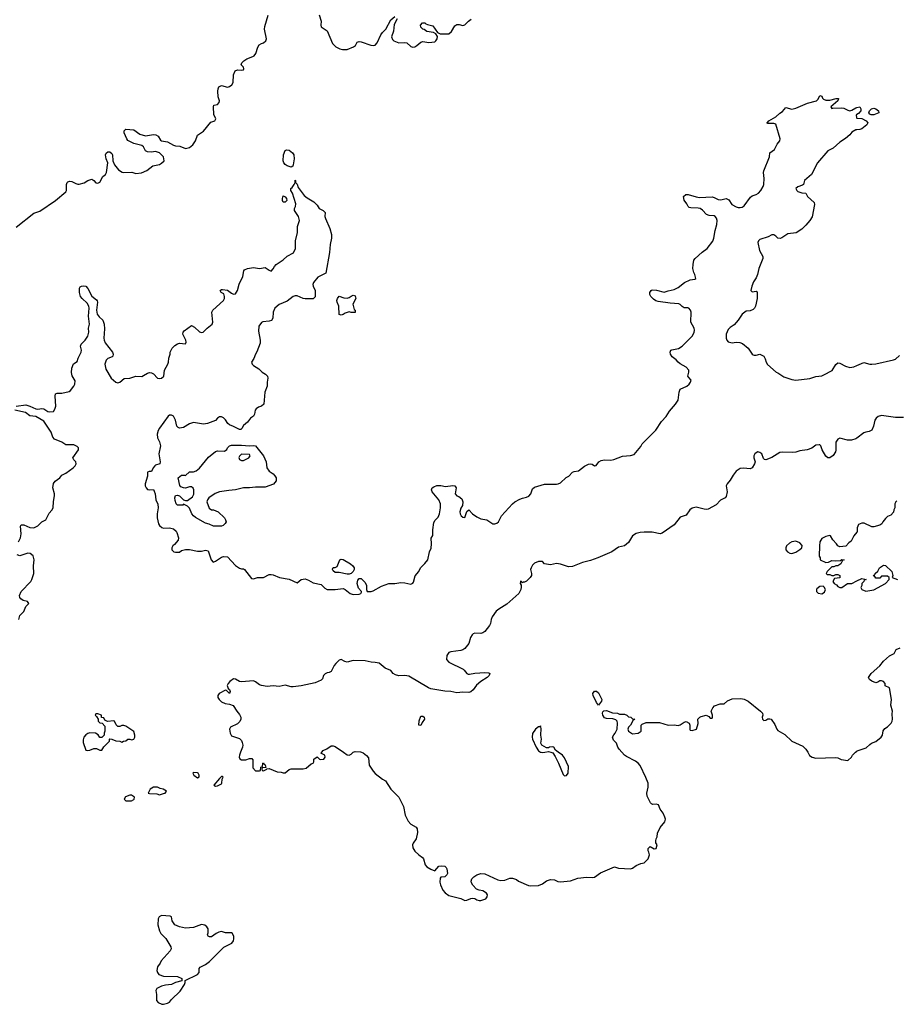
# Model space of a CAD drawing. Header units: inches. Extents: x 2106670 to 2322961, y 36024 to 224899.
# Tile 13 of 256: x 2141607 to 2150397, y 47473 to 57343. Entities that reach past the tile are written whole.
import ezdxf

# ---------------------------------------------------------------- set-up
doc = ezdxf.new("R2010")
doc.units = ezdxf.units.IN
doc.header["$MEASUREMENT"] = 0
for name, color, linetype in [('C1044', 7, 'Continuous'), ('C1045', 7, 'Continuous'), ('C1055', 7, 'Continuous')]:
    doc.layers.add(name, color=color, linetype=linetype)

msp = doc.modelspace()

# ---------------------------------------------------------------- linework, layer by layer
at = {"layer": 'C1044', "color": 5}
for points, elevation in [([(2143821.6, 50000), (2143810.3, 49970), (2143808.6, 49948.6), (2143812.8, 49932.8), (2143830, 49924.4), (2143856.9, 49923.1), (2143875.6, 49924.4), (2143910, 49936), (2143935.3, 49935.3), (2143943.6, 49923.6), (2143943.6, 49843.6), (2143970, 49814), (2144010, 49814), (2144022, 49818), (2144026, 49850), (2144042, 49858), (2144046, 49890), (2144050, 49894), (2144058, 49878), (2144070, 49874), (2144074, 49846), (2144038, 49842), (2144034, 49830), (2144038, 49818), (2144050, 49814), (2144086, 49830), (2144086, 49834), (2144110, 49838), (2144190, 49803), (2144230, 49801), (2144250, 49792), (2144270, 49792), (2144310, 49826), (2144330, 49834.8), (2144450, 49833.4), (2144480.2, 49839.8), (2144530, 49882), (2144548.4, 49891.6), (2144556.4, 49903.6), (2144558, 49930), (2144590, 49952), (2144614, 49930), (2144626.8, 49926.8), (2144658, 49930), (2144668.7, 49950), (2144668, 49970), (2144628, 49990), (2144636.5, 50000)], 20), ([(2144852.3, 50000), (2144890, 49973.4), (2144910, 49970.6), (2144930, 49979.1), (2144950, 49999.1), (2144951.9, 50000)], 20), ([(2145034.6, 50000), (2145050, 49994), (2145085.7, 49965.7), (2145104.1, 49944.1), (2145111.8, 49870), (2145150, 49810.6), (2145170, 49787.7), (2145244.7, 49730), (2145273.4, 49713.4), (2145326.8, 49630), (2145407.3, 49550), (2145455.1, 49455.1), (2145470.5, 49370), (2145503.1, 49310), (2145530, 49277.1), (2145581, 49250), (2145593.2, 49233.2), (2145596.3, 49196.3), (2145583.8, 49130), (2145552.6, 49087.4), (2145547.3, 49070), (2145550, 49040.4), (2145567.9, 49007.9), (2145610, 48970.4), (2145645.7, 48945.7), (2145657.1, 48930), (2145673.4, 48870), (2145690, 48850.7), (2145730, 48826.8), (2145770, 48812), (2145810, 48858), (2145838, 48862), (2145870, 48856), (2145883.5, 48843.5), (2145890.8, 48830), (2145896.8, 48783.2), (2145890.6, 48769.4), (2145870.5, 48749.5), (2145830, 48748), (2145823.5, 48736.5), (2145821.4, 48698.6), (2145826.2, 48670), (2145850, 48616), (2145873.6, 48590), (2145910, 48564.3), (2146030, 48531.9), (2146070, 48514), (2146090, 48516), (2146130, 48532.7), (2146150, 48535.5), (2146170, 48534), (2146190, 48521.6), (2146214, 48514), (2146230, 48513.7), (2146280.9, 48530), (2146295.6, 48550), (2146297, 48570), (2146287.5, 48587.5), (2146250, 48609.3), (2146215.5, 48615.5), (2146187.2, 48627.2), (2146150, 48666), (2146136.2, 48690), (2146132.5, 48707.5), (2146140.9, 48730), (2146161.2, 48750), (2146190, 48770.5), (2146230, 48783), (2146270, 48782), (2146401.6, 48721.6), (2146430, 48713.4), (2146470, 48716.3), (2146523.3, 48736.7), (2146550, 48736.3), (2146590, 48722.4), (2146610, 48708.7), (2146710, 48664), (2146730, 48660.7), (2146810, 48664), (2146850, 48681), (2146890, 48710.8), (2146930, 48724), (2146970, 48722), (2147004.1, 48704.1), (2147030, 48700.5), (2147129.6, 48710.4), (2147203.2, 48736.8), (2147290, 48746.8), (2147350, 48742.8), (2147370, 48746.8), (2147430, 48791), (2147570, 48851), (2147610, 48838), (2147730, 48831.3), (2147750, 48838), (2147790, 48864.7), (2147835.3, 48884.7), (2147870, 48892), (2147908, 48930), (2147922, 48970), (2147916.4, 48996.4), (2147908, 49010), (2147910, 49034), (2147930, 49054), (2147970, 49032), (2147990, 49034), (2147998, 49070), (2147986, 49090), (2147986, 49110), (2147988, 49130), (2147998, 49150), (2148002, 49190), (2148030, 49244.7), (2148076.5, 49303.5), (2148081.2, 49330), (2148076, 49350), (2148057.6, 49390), (2148027.6, 49430), (2148012.4, 49472.4), (2147990, 49478), (2147956.1, 49476.1), (2147942, 49482), (2147932.5, 49492.5), (2147899.7, 49559.7), (2147894.7, 49590), (2147908.4, 49650), (2147907.3, 49690), (2147885.9, 49745.9), (2147827.6, 49867.6), (2147810, 49889), (2147781.2, 49910), (2147690, 49956.4), (2147670, 49971.2), (2147644.7, 50000)], 20), ([(2146834.4, 50000), (2146850, 49995.5), (2146872.8, 50000)], 40), ([(2146934.2, 50000), (2146954, 49994), (2146977.6, 49957.6), (2147010, 49891.3), (2147057.5, 49777.5), (2147070, 49764), (2147090, 49765.5), (2147106.6, 49790), (2147110, 49858), (2147070, 49942.7), (2147050, 49969.4), (2147006.7, 50000)], 40), ([(2149508.4, 50000), (2149527.1, 49967.1), (2149552, 49950), (2149590, 49941), (2149785.4, 49945.4), (2149810, 49942), (2149845.4, 49925.4), (2149910, 49918), (2149948, 49950), (2149958, 49970), (2149988.9, 50000)], 20)]:
    msp.add_lwpolyline(points, dxfattribs=dict(at, elevation=elevation))
at = {"layer": 'C1044', "color": 5, "elevation": 20}
for points in [[(2143350, 49798), (2143345.4, 49794.6), (2143342, 49790), (2143352, 49770), (2143390, 49744.7), (2143407.3, 49752.7), (2143408, 49770), (2143395.3, 49790), (2143390, 49794)], [(2143638, 49758), (2143630, 49758), (2143610, 49738), (2143552, 49670), (2143570, 49658), (2143590, 49662), (2143630, 49682), (2143635.3, 49690), (2143638, 49730), (2143646, 49750)], [(2142710, 49568.7), (2142666.4, 49553.6), (2142654, 49530), (2142672.7, 49512.7), (2142691.6, 49511.6), (2142728.4, 49511.6), (2142750, 49524.7), (2142755.3, 49530), (2142758, 49550), (2142728.4, 49568.4)], [(2142990, 49648), (2142950, 49648), (2142914, 49630), (2142894, 49590), (2142910, 49584.7), (2142983.6, 49583.6), (2143010, 49572), (2143050, 49586), (2143066, 49590), (2143078, 49610), (2143046, 49630), (2143015.3, 49635.3)], [(2143030, 48362.7), (2143006, 48350), (2142996, 48330), (2142990.8, 48270), (2143007.3, 48210), (2143021.3, 48181.3), (2143072.1, 48132.1), (2143124, 48050), (2143124.9, 48030), (2143116.3, 48010), (2143026, 47910), (2143015.3, 47884.7), (2142990, 47848), (2142980.7, 47810), (2142987.3, 47790), (2143001, 47770), (2143050, 47753.4), (2143190, 47750.7), (2143234, 47730), (2143232, 47708), (2143170, 47692.7), (2143128.2, 47671.8), (2143070, 47665.1), (2143030, 47653.7), (2142983, 47630), (2142970.5, 47610), (2142978, 47570), (2142978, 47510), (2142996, 47490), (2143033, 47473), (2143050, 47472.7), (2143090, 47483.8), (2143110, 47494.8), (2143130, 47521), (2143216.6, 47603.4), (2143258, 47670), (2143266, 47690), (2143267.3, 47712.7), (2143388.4, 47771.6), (2143407.3, 47792.7), (2143408, 47830), (2143416.4, 47843.6), (2143470, 47871.3), (2143510, 47901), (2143655.4, 48044.6), (2143733.3, 48086.7), (2143749.7, 48110), (2143755.1, 48130), (2143754, 48154), (2143741.2, 48181.2), (2143729.2, 48189.2), (2143669.4, 48189.4), (2143630, 48202), (2143603.6, 48196.4), (2143576.9, 48183.1), (2143530, 48149), (2143509.1, 48149.1), (2143496.4, 48156.4), (2143488.7, 48170), (2143498, 48190), (2143495.3, 48230), (2143482, 48250), (2143464.7, 48264.7), (2143430, 48272.7), (2143350, 48242.7), (2143270, 48235.1), (2143208.7, 48250), (2143161.2, 48270), (2143136, 48310), (2143129, 48349), (2143115.5, 48355.5)]]:
    msp.add_lwpolyline(points, close=True, dxfattribs=at)
at = {"layer": 'C1045', "color": 5}
for points, elevation in [([(2141570, 55264.9), (2141750, 55402.6), (2141810, 55424.9), (2141964.7, 55530), (2142070, 55617.3), (2142077.6, 55630), (2142074.7, 55690), (2142081.6, 55710), (2142090, 55717), (2142110, 55723.7), (2142130, 55721.1), (2142170, 55701.6), (2142190, 55694.9), (2142204.5, 55695.5), (2142252.5, 55707.5), (2142288.7, 55730), (2142330, 55744.7), (2142350, 55732), (2142370, 55706.8), (2142390, 55704.9), (2142410, 55714.8), (2142440.9, 55770), (2142467.5, 55792.5), (2142478, 55810), (2142489.2, 55910), (2142474, 55950), (2142469, 55990), (2142474.6, 56005.4), (2142490, 56018), (2142510, 56018), (2142530, 56002), (2142536, 55990), (2142541, 55930), (2142556.3, 55890), (2142596.7, 55836.7), (2142633.5, 55813.5), (2142650, 55810.4), (2142730, 55813.4), (2142770, 55802.8), (2142827.1, 55807.1), (2142882, 55830), (2142942, 55878), (2143010, 55891.3), (2143030, 55904.7), (2143054, 55930), (2143048.7, 55970), (2143010, 56008), (2142970, 56022), (2142930, 56015.3), (2142890, 56018), (2142868.9, 56028.8), (2142848, 56070), (2142830, 56082), (2142750, 56100.9), (2142704.1, 56124.1), (2142692.5, 56132.5), (2142681.2, 56150), (2142654, 56210), (2142655.3, 56230), (2142670, 56244.7), (2142750, 56238.8), (2142810, 56197.3), (2142870, 56180.7), (2142950, 56192.7), (2142970.4, 56190.4), (2142994.9, 56174.9), (2143017.3, 56137.3), (2143028, 56128), (2143090, 56120.5), (2143150, 56084.9), (2143170, 56077.6), (2143214, 56074), (2143270, 56053), (2143310, 56062.4), (2143344.5, 56090), (2143369.6, 56130), (2143390, 56186), (2143450, 56226.8), (2143525.1, 56314.9), (2143562, 56330), (2143574, 56350), (2143552.5, 56392.5), (2143549.3, 56470.7), (2143554, 56486), (2143590, 56494.8), (2143606.3, 56513.7), (2143609.3, 56530), (2143598, 56570), (2143592.7, 56627.3), (2143596, 56650), (2143605.2, 56670), (2143630, 56684), (2143690, 56668.2), (2143710, 56673), (2143732.7, 56690), (2143747.2, 56712.8), (2143749.5, 56790.5), (2143769, 56830), (2143790, 56841), (2143830, 56836), (2143850, 56842), (2143854, 56850), (2143850, 56866), (2143828.7, 56890), (2143834, 56910), (2143854, 56930), (2143884, 56950), (2143946.3, 56973.7), (2143957.7, 56982.3), (2143974.9, 57005.1), (2143993.6, 57066.4), (2144007.2, 57092.8), (2144030, 57106), (2144050, 57110.8), (2144076, 57130), (2144082.7, 57150), (2144062, 57250), (2144065.2, 57274.8), (2144098.4, 57390)], 40), ([(2144610, 57391.3), (2144631, 57330), (2144626, 57290), (2144631.1, 57271.2), (2144690.8, 57230.8), (2144743.4, 57103.4), (2144776, 57070), (2144818, 57050), (2144844.7, 57044.7), (2144890, 57046), (2144955.3, 57070), (2144974.5, 57085.5), (2144990, 57118), (2145010, 57124), (2145030, 57122.4), (2145128.3, 57088.3), (2145150, 57084.9), (2145170.6, 57089.4), (2145189.8, 57110), (2145229.8, 57190.2), (2145245.4, 57214.6), (2145277.6, 57250), (2145330, 57341), (2145370, 57376)], 40), ([(2145391.3, 57351.3), (2145363.4, 57296.6), (2145355.5, 57230), (2145336.3, 57170), (2145343.8, 57143.8), (2145358, 57130), (2145410, 57110.7), (2145470, 57114), (2145490, 57110.8), (2145530, 57074.8), (2145550, 57068.2), (2145570, 57073), (2145590, 57084.4), (2145630, 57117.3), (2145650, 57124), (2145710, 57116.3), (2145770, 57122), (2145781.2, 57130), (2145792.7, 57150), (2145795.5, 57175.5), (2145781.2, 57201.2), (2145756, 57216), (2145690, 57224), (2145664, 57244), (2145648, 57250), (2145628, 57270), (2145626, 57290), (2145647.3, 57312.7), (2145670, 57312), (2145681, 57301), (2145695.3, 57295.3), (2145750, 57280.7), (2145795.2, 57215.2), (2145822, 57202), (2145910, 57202), (2145936.4, 57223.6), (2145970, 57280.7), (2145990, 57294.8), (2146014.4, 57294.4), (2146050, 57284.7), (2146068.9, 57291.2), (2146108, 57330), (2146132.9, 57347.1)], 40), ([(2141570, 53470.7), (2141670, 53484), (2141710, 53470.4), (2141770, 53440.7), (2141790, 53439.1), (2141830, 53445.5), (2141850, 53442), (2141890, 53415.5), (2141910, 53410.6), (2141944.7, 53415.3), (2141960.2, 53439.8), (2141969, 53470), (2141962, 53570), (2141966.3, 53593.7), (2141981.2, 53598.8), (2142030, 53600.4), (2142102.7, 53617.3), (2142114.8, 53625.2), (2142149, 53670), (2142159, 53690), (2142163.1, 53723.1), (2142132.9, 53772.9), (2142126.6, 53806.6), (2142129.6, 53850), (2142147.8, 53892.2), (2142183.1, 53916.9), (2142192.3, 53950), (2142224.2, 54010), (2142225.6, 54030), (2142216.9, 54070), (2142222.9, 54090), (2142262.4, 54130), (2142290, 54170.8), (2142299.7, 54210), (2142296.3, 54250), (2142307.8, 54290), (2142297.1, 54370), (2142303.8, 54450), (2142300.4, 54470), (2142282.4, 54502.4), (2142232, 54550), (2142218, 54570), (2142206, 54610), (2142207.9, 54652.1), (2142214.8, 54665.2), (2142227.3, 54672.7), (2142250, 54676.3), (2142270, 54670.6), (2142290.4, 54650), (2142330, 54573), (2142376, 54536), (2142384.1, 54524.1), (2142388, 54510), (2142378.3, 54430), (2142385.2, 54390), (2142403.2, 54363.2), (2142439, 54330), (2142453.8, 54290), (2142456, 54243.9), (2142449, 54150), (2142453.7, 54130), (2142464.6, 54104.6), (2142536.3, 54010), (2142544, 53990), (2142541, 53970), (2142535.2, 53964.8), (2142490, 53946.6), (2142473.4, 53930), (2142462, 53890), (2142470, 53841), (2142524, 53750), (2142570, 53711.3), (2142590, 53702), (2142610, 53711.3), (2142655.1, 53744.9), (2142710, 53750.7), (2142770, 53768.2), (2142830, 53768), (2142850, 53774.9), (2142890, 53800.4), (2142910, 53805.3), (2142930, 53804.4), (2142950, 53793), (2142990, 53750.6), (2143010, 53746.4), (2143030, 53750.6), (2143051.5, 53770), (2143058.7, 53830), (2143092, 53890), (2143098, 53910), (2143100.9, 53950), (2143114.5, 53990), (2143115.1, 54010), (2143136.2, 54050), (2143162.8, 54077.2), (2143190, 54095.5), (2143210, 54100.7), (2143270, 54094), (2143275.3, 54110), (2143273.2, 54130), (2143242.7, 54190), (2143246, 54210), (2143257.2, 54222.8), (2143330, 54278), (2143359.9, 54259.9), (2143410, 54214.8), (2143430, 54207.3), (2143446, 54210), (2143488.1, 54251.9), (2143537, 54290), (2143544.5, 54310), (2143533.2, 54410), (2143542.7, 54430), (2143650, 54528.6), (2143659.7, 54550), (2143661.6, 54570), (2143654, 54594), (2143628, 54610), (2143618, 54630), (2143630, 54638), (2143641.2, 54638.8), (2143690, 54632.7), (2143730, 54603), (2143750, 54593.4), (2143770, 54594), (2143791.8, 54628.2), (2143808.9, 54691.2), (2143844.5, 54770), (2143853.2, 54826.8), (2143862.7, 54837.3), (2143891.9, 54848.1), (2143950, 54859.5), (2144010, 54850.5), (2144070, 54858.8), (2144110, 54831), (2144130, 54822.8), (2144150, 54844.7), (2144161.2, 54870), (2144179.3, 54890), (2144250, 54936.4), (2144288.1, 54971.9), (2144352.5, 55007.5), (2144372, 55050), (2144372.3, 55127.7), (2144392.1, 55210), (2144391, 55270), (2144411.3, 55330), (2144402, 55370), (2144363, 55430), (2144361.6, 55450), (2144371.8, 55470), (2144376.6, 55496.6), (2144343.2, 55603.2), (2144325.2, 55630), (2144325.2, 55650), (2144338.6, 55661.4), (2144358, 55690), (2144368, 55710), (2144370, 55734), (2144374, 55730), (2144374, 55710), (2144390, 55694), (2144400.7, 55660.7), (2144460.5, 55580.5), (2144490, 55556), (2144556.8, 55516.8), (2144590, 55484.7), (2144610.5, 55450.5), (2144651.3, 55430), (2144670, 55411.3), (2144667.7, 55370), (2144672.7, 55350), (2144716.4, 55250), (2144734.4, 55190), (2144734.7, 55154.7), (2144718.6, 55090), (2144712.2, 55010), (2144676.9, 54803.1), (2144596.7, 54763.3), (2144553, 54710), (2144547.7, 54690), (2144550.6, 54670.6), (2144571, 54630), (2144570, 54566), (2144550, 54546), (2144470, 54546), (2144450, 54548.7), (2144390, 54573.6), (2144370, 54575.1), (2144350, 54567), (2144290, 54521.6), (2144210, 54489.6), (2144165.3, 54450), (2144148.8, 54410), (2144146, 54350), (2144131.8, 54328.2), (2144110, 54319.6), (2144043.9, 54316.1), (2144030, 54309.2), (2144005.5, 54270), (2144001.1, 54221.1), (2144019.1, 54130), (2144018, 54102), (2143986.4, 54013.6), (2143971.3, 53990), (2143954.4, 53945.6), (2143932, 53910), (2143938, 53890), (2143950, 53878), (2144004.4, 53844.4), (2144038.8, 53810), (2144070.3, 53790.4), (2144090.6, 53770), (2144094, 53750), (2144087.3, 53710), (2144086.8, 53670), (2144064.9, 53610), (2144054.8, 53490), (2144031.3, 53470), (2144001.1, 53458.9), (2143977.5, 53442.5), (2143967.7, 53430), (2143962.8, 53390), (2143951.3, 53370), (2143921, 53350), (2143890.7, 53309.3), (2143850, 53275.3), (2143835.3, 53244.7), (2143824.7, 53235.3), (2143810, 53234), (2143750, 53266), (2143710, 53281.2), (2143694.5, 53294.5), (2143670, 53333.2), (2143650, 53352.7), (2143630, 53361.2), (2143610, 53361.2), (2143591.3, 53350), (2143570, 53325.2), (2143490, 53296), (2143449.3, 53289.3), (2143350, 53305.2), (2143310, 53293.2), (2143250, 53255.1), (2143210, 53249.5), (2143196.2, 53256.2), (2143183.7, 53270), (2143170, 53328), (2143150, 53368.7), (2143130, 53379.3), (2143110, 53378), (2143096, 53370), (2143007.7, 53250), (2142995.2, 53224.8), (2142985.5, 53190), (2142990, 53152), (2143010.3, 53110.3), (2143020.4, 53070), (2143002, 52990), (2143015.8, 52910), (2143010.5, 52890), (2142970, 52877), (2142960.7, 52870), (2142945.5, 52850), (2142930, 52815.3), (2142906.8, 52813.2), (2142890, 52806), (2142887.9, 52767.9), (2142865.5, 52690), (2142865.5, 52670), (2142874.8, 52650), (2142890, 52634.8), (2142910, 52630.8), (2142950, 52632), (2142956.9, 52616.9), (2142964.7, 52590), (2142972, 52530), (2142992.7, 52487.3), (2142994, 52450), (2142986, 52390), (2142986, 52350), (2142998, 52290), (2143010, 52272), (2143031.1, 52251.2), (2143050, 52246), (2143110, 52251), (2143150, 52238.8), (2143175.5, 52215.5), (2143182.5, 52202.5), (2143198.8, 52150), (2143194.8, 52125.2), (2143158.8, 52081.2), (2143142, 52070), (2143132, 52050), (2143134, 52030), (2143154, 52010), (2143170, 52004.7), (2143210, 52006), (2143230, 52022), (2143270, 52032), (2143308.4, 52031.6), (2143390, 52014.8), (2143430, 52014.8), (2143470, 52024.7), (2143483.6, 52023.6), (2143498, 52018), (2143527.1, 51927.1), (2143546.8, 51906.8), (2143570, 51916), (2143630, 51954.8), (2143650, 51961), (2143690, 51958), (2143770, 51871.3), (2143810, 51844.7), (2143830, 51838), (2143850, 51838), (2143862, 51830), (2143930, 51742), (2143950, 51738), (2143990, 51752), (2144050, 51751.3), (2144110, 51781), (2144130, 51782.8), (2144150, 51778.8), (2144210.7, 51750.7), (2144310, 51734), (2144390, 51698), (2144430, 51730.8), (2144470, 51736.4), (2144504.4, 51724.4), (2144550, 51699.1), (2144630, 51680.5), (2144665.4, 51645.4), (2144690, 51632.2), (2144770, 51631), (2144850, 51641), (2144870, 51631.3), (2144922, 51590), (2144950, 51580.7), (2145010, 51583), (2145028.7, 51590), (2145034.6, 51605.4), (2145035.3, 51610), (2145005.8, 51645.8), (2144992, 51690), (2144995.9, 51724.1), (2145010, 51742), (2145030, 51740.5), (2145070, 51702.8), (2145084, 51670), (2145084.7, 51630), (2145092, 51612), (2145130, 51610.8), (2145150, 51618), (2145235.1, 51664.9), (2145310, 51691.3), (2145367.5, 51692.5), (2145430, 51700.4), (2145470, 51698), (2145530, 51684), (2145550, 51693.4), (2145557, 51703), (2145571.3, 51768.7), (2145609.2, 51810), (2145625.2, 51850), (2145670, 51890.8), (2145698, 51930), (2145716, 52010), (2145733.4, 52046.6), (2145737.2, 52090), (2145734, 52146), (2145750, 52174), (2145748.2, 52228.2), (2145758, 52302), (2145772.7, 52327.3), (2145802.2, 52357.8), (2145816.8, 52390), (2145828, 52450), (2145826, 52490), (2145808.4, 52530), (2145742, 52610), (2145737.6, 52630), (2145740.5, 52639.5), (2145744.5, 52650), (2145758.6, 52661.4), (2145790, 52674.9), (2145830, 52673.4), (2145875.6, 52664.4), (2145950, 52674.9), (2145970.5, 52670.5), (2145982.8, 52650), (2145974.8, 52590), (2145990, 52571), (2146010, 52564), (2146038.7, 52538.7), (2146050.8, 52510), (2146047.9, 52472.1), (2146030, 52448), (2146019.1, 52410), (2146023, 52390), (2146034.8, 52370), (2146050, 52357.3), (2146070, 52351.3), (2146090, 52412), (2146110, 52431), (2146147.7, 52390), (2146190, 52358), (2146230, 52340.5), (2146290, 52328.2), (2146350, 52290.4), (2146372.1, 52287.9), (2146390, 52295.5), (2146406.6, 52310), (2146439.3, 52370), (2146549, 52491), (2146572.3, 52510), (2146623.3, 52536.7), (2146650, 52548.1), (2146690, 52557.1), (2146711.6, 52568.4), (2146732.4, 52590), (2146750, 52638.8), (2146770, 52657.3), (2146870, 52688), (2146990, 52686), (2147006, 52690), (2147030, 52702), (2147086.3, 52753.7), (2147112.5, 52767.5), (2147150, 52806), (2147166, 52814), (2147210, 52819.1), (2147270, 52868.2), (2147310, 52887.7), (2147330.9, 52890.9), (2147346.8, 52886.8), (2147370, 52872), (2147387.3, 52872.7), (2147415.3, 52910), (2147436.5, 52923.5), (2147470.7, 52930.7), (2147532.9, 52927.1), (2147565.6, 52934.4), (2147652.5, 52967.5), (2147730, 52974.8), (2147770, 52986), (2147835.5, 53064.5), (2147850, 53091.3), (2147984, 53230), (2148043.2, 53316.8), (2148090, 53366), (2148122.7, 53417.3), (2148182.9, 53490), (2148209.4, 53530), (2148218, 53610), (2148230, 53641), (2148295.1, 53670), (2148319.5, 53690), (2148332, 53710), (2148339.3, 53730), (2148315.3, 53755.3), (2148307.8, 53770), (2148317.3, 53810), (2148316.4, 53830), (2148290, 53858.7), (2148230, 53894), (2148209.5, 53910), (2148190, 53935.1), (2148150, 53963.7), (2148132.3, 53990), (2148129.3, 54010), (2148137.2, 54030), (2148145.1, 54034.9), (2148212.8, 54047.2), (2148249.6, 54070), (2148349.8, 54170), (2148371.1, 54208.8), (2148374, 54230), (2148370, 54252), (2148335.1, 54310), (2148341.2, 54410), (2148334, 54430), (2148315.3, 54450), (2148305.4, 54454.6), (2148270, 54455.3), (2148250, 54468), (2148229.3, 54489.3), (2148215.1, 54495.1), (2148130, 54500.5), (2148010, 54516.8), (2147984.4, 54524.4), (2147960.7, 54540.7), (2147934.7, 54570), (2147924.7, 54590), (2147925.6, 54610), (2147939.3, 54630), (2147950, 54635.8), (2147992, 54632), (2148070, 54610.6), (2148110, 54625.5), (2148170, 54638), (2148210, 54658), (2148274, 54710), (2148330, 54734.8), (2148376.4, 54743.6), (2148386, 54750), (2148377.2, 54790), (2148365.2, 54810), (2148358, 54850), (2148359.5, 54890), (2148367.6, 54932.4), (2148379, 54950), (2148450, 55014), (2148501.2, 55050), (2148556.6, 55123.4), (2148568.2, 55151.9), (2148580.9, 55230), (2148598, 55290), (2148599.5, 55330), (2148593.1, 55353.1), (2148581.2, 55370), (2148570, 55377), (2148521, 55381), (2148494, 55390), (2148454.3, 55434.3), (2148429.7, 55449.7), (2148410, 55455.1), (2148336, 55456), (2148320.9, 55460.9), (2148309.3, 55469.3), (2148297.5, 55497.5), (2148270, 55535.3), (2148264, 55570), (2148288, 55590), (2148310, 55590.5), (2148390, 55567.3), (2148422.5, 55562.5), (2148550, 55566), (2148570, 55562.4), (2148610, 55542.4), (2148630, 55538.4), (2148650, 55539.3), (2148690, 55550.7), (2148716.7, 55536.7), (2148748, 55490), (2148790, 55466.7), (2148810, 55460.3), (2148830, 55460.3), (2148850, 55465.3), (2148870, 55478.4), (2148935.2, 55564.8), (2148950, 55577), (2148990, 55590.3), (2149014.9, 55605.1), (2149037, 55630), (2149062.7, 55670), (2149069.3, 55690), (2149072, 55750), (2149064.5, 55810), (2149067, 55827), (2149126, 55970), (2149129.3, 56010), (2149176.4, 56043.6), (2149203.3, 56096.7), (2149229.3, 56130), (2149231.3, 56150), (2149190, 56296), (2149170, 56303.7), (2149110, 56304), (2149098, 56310), (2149106.3, 56313.7), (2149119, 56330), (2149189.7, 56370.3), (2149230, 56407.7), (2149256.9, 56423.1), (2149290, 56464.7), (2149350, 56445.5), (2149390, 56456.4), (2149506.4, 56506.4), (2149595.3, 56530), (2149612.7, 56547.3), (2149630, 56584.7), (2149650, 56578), (2149657.1, 56557.1), (2149666.2, 56546.2), (2149690, 56535.8), (2149730, 56538), (2149792.7, 56552.7), (2149814, 56554), (2149822, 56550), (2149815.3, 56544.7), (2149810.8, 56530), (2149742, 56470), (2149750, 56454), (2149762, 56458), (2149850, 56460.5), (2149870, 56456.3), (2149910, 56434.8), (2149930, 56430.8), (2149950, 56436), (2149990, 56458.8), (2150000, 56461.7)], 20), ([(2150000, 56393.5), (2149994, 56390), (2149998, 56358), (2150000, 56357.8)], 20), ([(2150000, 56239), (2149990, 56238), (2149950, 56215.3), (2149930.6, 56189.4), (2149887.1, 56152.9), (2149830, 56114), (2149763.5, 56056.5), (2149710, 56028), (2149607.7, 55910), (2149547.7, 55790), (2149474.8, 55730), (2149464.7, 55690), (2149456.8, 55683.2), (2149410, 55669.2), (2149390.8, 55650), (2149399.1, 55630), (2149410, 55621.6), (2149450, 55608.2), (2149490, 55604.7), (2149507.3, 55570), (2149573.7, 55510), (2149577.6, 55490), (2149552.3, 55367.7), (2149530, 55328.7), (2149490, 55282), (2149450, 55242), (2149393.2, 55206.8), (2149310, 55195.1), (2149250, 55156), (2149232, 55150), (2149210, 55153.2), (2149190, 55173.2), (2149170, 55185.2), (2149150, 55186), (2149111.9, 55168.1), (2149030, 55140.4), (2149013.5, 55126.5), (2149008.4, 55110), (2149024.4, 55030), (2149058, 54970), (2149058.9, 54950), (2149017.4, 54850), (2149003.8, 54790), (2148990, 54754), (2148965.5, 54714.5), (2148947.3, 54672.7), (2148939.1, 54630), (2148950, 54614.8), (2148990, 54622.8), (2148998.5, 54618.5), (2149002.8, 54610), (2149000.3, 54550), (2148985.5, 54470), (2148974.8, 54450), (2148961.1, 54438.9), (2148930, 54426), (2148890, 54420.9), (2148850, 54391.8), (2148810, 54331.6), (2148770, 54282.9), (2148730, 54256.9), (2148710, 54238), (2148690.2, 54190), (2148691.3, 54150), (2148696.9, 54130), (2148710, 54113.1), (2148750, 54104.2), (2148790, 54110.4), (2148826.7, 54106.7), (2148856.1, 54096.1), (2148911, 54050), (2148950, 53991), (2148962.5, 53982.5), (2148970, 53978.8), (2148990, 53980.7), (2149030, 53990.8), (2149070, 53971), (2149083.5, 53943.5), (2149090.7, 53910), (2149105.8, 53885.8), (2149191.1, 53811.2), (2149210, 53804.7), (2149270, 53764), (2149350, 53737.3), (2149389.3, 53730.7), (2149530, 53744.9), (2149590, 53766), (2149650, 53774.6), (2149670, 53781.7), (2149752.5, 53827.5), (2149790, 53887.3), (2149810, 53904), (2149830, 53900.7), (2149888.9, 53868.9), (2149930, 53857.8), (2149970, 53864.7), (2150000, 53877.8)], 20), ([(2141596, 52110), (2141614.5, 52150), (2141620.9, 52190), (2141613.6, 52266.4), (2141622, 52278), (2141650, 52280.7), (2141710, 52253.4), (2141750, 52250.6), (2141789, 52270), (2141830, 52310.8), (2141870, 52331), (2141903.9, 52396.1), (2141930, 52426.8), (2141942.7, 52450), (2141945.6, 52514.4), (2141957.2, 52570), (2141956, 52590), (2141937.6, 52650), (2141944.6, 52695.4), (2141962.6, 52717.4), (2142009.5, 52750.5), (2142030, 52776), (2142070, 52796), (2142144, 52850), (2142164, 52870), (2142174, 52890), (2142168.7, 52910), (2142148.7, 52930), (2142139, 52950), (2142195.3, 53030), (2142198, 53050), (2142184.7, 53064.7), (2142150, 53082.7), (2142070, 53082.7), (2142029.4, 53109.4), (2141956.9, 53136.9), (2141938, 53158), (2141921.3, 53210), (2141850, 53318.9), (2141770, 53366), (2141710, 53372.7), (2141664.5, 53404.5), (2141558, 53430)], 20), ([(2150000, 53147.9), (2149990, 53140.4), (2149948.9, 53128.9), (2149908.9, 53128.9), (2149830, 53146.6), (2149810, 53138), (2149791.4, 53108.6), (2149791.8, 53028.1), (2149788.2, 53010), (2149763.9, 52976.1), (2149730, 52951.8), (2149710, 52949.5), (2149690, 52969.3), (2149654.8, 53030), (2149641.6, 53070), (2149630, 53081.6), (2149622.4, 53082.4), (2149590, 53078), (2149550, 53048.4), (2149504.7, 53030), (2149430, 53021.7), (2149390.9, 53009.1), (2149354.9, 53005.1), (2149252.1, 53007.9), (2149230, 53004.7), (2149150, 52953.2), (2149090, 52931.9), (2149075.5, 52935.5), (2149064.8, 52944.8), (2149048.4, 52990), (2149030, 53006.2), (2149008.2, 53010), (2148990, 53001.8), (2148977.6, 52990), (2148967.3, 52970), (2148968, 52950), (2148980.3, 52910), (2148976.4, 52890), (2148950.4, 52850), (2148930, 52842.4), (2148866.2, 52846.2), (2148830, 52843.5), (2148790, 52816.4), (2148761.2, 52778.8), (2148730, 52726.6), (2148699.5, 52690), (2148691.8, 52670), (2148701.3, 52610), (2148690, 52562), (2148681, 52550), (2148633.4, 52526.6), (2148590, 52479.5), (2148510, 52438), (2148490, 52434), (2148470, 52436.3), (2148390, 52455.3), (2148350, 52447.1), (2148327.2, 52430), (2148290, 52376.2), (2148230, 52356.2), (2148170, 52279.7), (2148050, 52196.2), (2148029.6, 52189.6), (2147950, 52207.3), (2147867.3, 52207.2), (2147830, 52204.2), (2147790, 52193.8), (2147750.4, 52170), (2147710, 52100.9), (2147670.8, 52070), (2147610, 52054), (2147544.9, 52010), (2147404, 51950), (2147330, 51921.5), (2147250, 51900.4), (2147150, 51860.8), (2147110, 51859.2), (2147030, 51885.6), (2146990, 51892.7), (2146930, 51879.5), (2146910, 51880.7), (2146869.5, 51889.5), (2146850, 51911.6), (2146810, 51911), (2146770, 51895.1), (2146750, 51874.7), (2146735.3, 51850), (2146730.4, 51830), (2146739.5, 51790), (2146738.4, 51770), (2146724.9, 51750), (2146690, 51716.2), (2146670, 51703.7), (2146656.9, 51703.1), (2146650, 51698), (2146638, 51710), (2146630, 51713.2), (2146627.3, 51710), (2146624.7, 51690), (2146636, 51676), (2146635.9, 51655.9), (2146630.3, 51630), (2146610.3, 51590), (2146490, 51483.6), (2146410, 51435.1), (2146385.5, 51414.5), (2146343.9, 51356.1), (2146334.4, 51330), (2146328.5, 51291.5), (2146318, 51270), (2146272, 51210), (2146250, 51195.8), (2146230, 51191.3), (2146170, 51192), (2146154.2, 51185.8), (2146143.1, 51176.9), (2146128.5, 51151.5), (2146110.3, 51090), (2146070, 51039.6), (2146050, 51025.6), (2146030, 51019.6), (2145930, 51006), (2145910, 50998), (2145890.4, 50970), (2145887.2, 50930), (2145910, 50901.6), (2146052.2, 50832.2), (2146063.9, 50823.9), (2146090, 50790.5), (2146103.9, 50783.9), (2146117.3, 50782.8), (2146170, 50794), (2146270, 50799.1), (2146310, 50796), (2146322, 50790), (2146316, 50770), (2146294.8, 50750), (2146230, 50707.3), (2146187.2, 50672.8), (2146154, 50626), (2146130, 50606.6), (2146110, 50599.3), (2146050, 50602), (2145990, 50596), (2145929.6, 50609.6), (2145870, 50613), (2145730, 50634.8), (2145704.6, 50644.6), (2145510, 50763.5), (2145470.2, 50769.8), (2145407, 50767), (2145375.1, 50775.1), (2145353.2, 50790), (2145330, 50819), (2145270, 50842.4), (2145210, 50891.9), (2145170, 50900.3), (2145130, 50901.4), (2145070, 50917.1), (2144950, 50918.8), (2144890, 50903.9), (2144868.2, 50908.2), (2144830, 50927.8), (2144810, 50922.4), (2144776.9, 50890), (2144760.2, 50870), (2144730, 50809.3), (2144710, 50797.6), (2144690, 50795.4), (2144670, 50787), (2144654.9, 50770), (2144643.4, 50736.6), (2144630, 50722.7), (2144570, 50696), (2144430, 50666.6), (2144350, 50654.5), (2144330, 50654.5), (2144270, 50671.8), (2144210, 50659), (2144150, 50664), (2144090, 50657.6), (2144030, 50667.8), (2144010, 50676.9), (2143970, 50706.9), (2143950, 50714.5), (2143830, 50704.4), (2143810, 50708.1), (2143770, 50731.4), (2143750, 50736.2), (2143715.5, 50710), (2143696.3, 50690), (2143687.7, 50667.7), (2143698, 50638), (2143710.8, 50630), (2143716, 50610), (2143711.1, 50588.8), (2143679, 50619), (2143670, 50622), (2143606.8, 50590), (2143594, 50570), (2143594.8, 50550), (2143608, 50528), (2143630, 50506), (2143667.9, 50487.9), (2143710, 50482.8), (2143747.9, 50467.9), (2143783.8, 50410), (2143810, 50379.1), (2143823.7, 50350), (2143825.3, 50330), (2143813.6, 50306.4), (2143790, 50282.9), (2143722, 50250), (2143711.3, 50230), (2143718.8, 50190), (2143730, 50164.7), (2143810, 50137.3), (2143830, 50118.8), (2143838.6, 50098.6), (2143843.7, 50070), (2143840.3, 50050), (2143821.6, 50000)], 20), ([(2150000, 52204.4), (2149971.3, 52170), (2149943.6, 52116.4), (2149919.6, 52100.4), (2149890, 52066), (2149830, 52058), (2149810, 52068), (2149798, 52090), (2149762, 52130), (2149738, 52170), (2149730, 52174), (2149690, 52164), (2149650, 52142), (2149631, 52110), (2149626.8, 52070), (2149624.7, 51964.7), (2149632, 51950), (2149634, 51930), (2149690, 51902), (2149716.4, 51903.6), (2149750, 51922), (2149790, 51918), (2149838, 51922), (2149850, 51932), (2149874, 51930), (2149858, 51922), (2149842, 51890), (2149810, 51868.7), (2149790, 51868), (2149770, 51858), (2149750, 51858), (2149702, 51810), (2149694, 51790), (2149702, 51782), (2149730, 51782), (2149750, 51772), (2149770, 51772), (2149790, 51782), (2149810, 51782), (2149832, 51770), (2149831.6, 51748.4), (2149778, 51742), (2149762, 51710), (2149774, 51690), (2149796.9, 51676.9), (2149810, 51662), (2149830, 51652), (2149850, 51652), (2149908.4, 51691.6), (2149950, 51692), (2150000, 51717)], 40), ([(2141599, 51330), (2141609.1, 51370.9), (2141649.3, 51410.7), (2141670, 51462), (2141698, 51490), (2141686, 51510), (2141642, 51522), (2141617.2, 51537.2), (2141609, 51550), (2141605.2, 51570), (2141621.2, 51610), (2141719, 51710), (2141730, 51732), (2141749.2, 51790), (2141745.2, 51870), (2141752.7, 51930), (2141742, 51970), (2141712.5, 51992.5), (2141690, 51994), (2141609.1, 51969.1), (2141580.2, 51980.2)], 20), ([(2147644.7, 50000), (2147618.3, 50030), (2147605.1, 50050), (2147589.7, 50089.7), (2147560.1, 50120.1), (2147552, 50150), (2147565.1, 50174.9), (2147579, 50190), (2147599, 50230), (2147602, 50290), (2147598, 50310), (2147583.1, 50323.1), (2147554.6, 50334.6), (2147490, 50338), (2147470, 50346), (2147455.1, 50370), (2147449.8, 50390), (2147453.8, 50406.2), (2147464, 50416), (2147490, 50418), (2147550, 50395.8), (2147602, 50390), (2147622, 50382), (2147670, 50382), (2147694, 50370), (2147710, 50354), (2147734, 50350), (2147750, 50334), (2147774, 50330), (2147758, 50322), (2147732, 50270), (2147712, 50250), (2147704.7, 50230), (2147712, 50210), (2147750, 50184.7), (2147810, 50191.3), (2147838, 50210), (2147838, 50270), (2147850, 50282), (2147890, 50298), (2148023.1, 50296.9), (2148110, 50270.7), (2148170, 50273.4), (2148210, 50268), (2148230, 50275.5), (2148270, 50301.6), (2148290, 50307.7), (2148321, 50290), (2148327.3, 50270), (2148327.5, 50227.5), (2148330, 50222), (2148350, 50218), (2148394, 50230), (2148408.7, 50288.7), (2148408.4, 50331.6), (2148427.3, 50352.7), (2148440.4, 50359.6), (2148491.3, 50371.3), (2148518, 50358), (2148530, 50342), (2148550, 50342), (2148554, 50350), (2148553.2, 50370), (2148542, 50410), (2148555.5, 50444.5), (2148574.5, 50465.5), (2148630, 50486), (2148670, 50486), (2148705.4, 50514.6), (2148750, 50534), (2148838.8, 50538.8), (2148870, 50530.6), (2148911, 50510), (2149036, 50410), (2149054, 50390), (2149057.3, 50370), (2149050.7, 50350), (2149054, 50330), (2149070, 50316.3), (2149090, 50320.7), (2149110, 50333), (2149130, 50334.9), (2149141, 50330), (2149178.8, 50278.8), (2149199.3, 50230), (2149210, 50216.3), (2149279, 50179), (2149350, 50110.8), (2149459.9, 50059.9), (2149491.3, 50030), (2149508.4, 50000)], 20), ([(2147006.7, 50000), (2146979.3, 50019.3), (2146961.2, 50050), (2146950, 50055.1), (2146918, 50050), (2146910, 50044), (2146890, 50045.2), (2146841.2, 50070), (2146832.7, 50090), (2146840.7, 50130), (2146831.3, 50171.3), (2146836.2, 50236.2), (2146830, 50266), (2146825.4, 50254.6), (2146810, 50252.7), (2146778, 50230), (2146750, 50188), (2146744.9, 50150), (2146747.7, 50130), (2146786.7, 50050), (2146810, 50013.4), (2146830, 50001.3), (2146834.4, 50000)], 40), ([(2144636.5, 50000), (2144650, 50016), (2144686, 50034), (2144730, 50064.7), (2144750, 50064.7), (2144770, 50058), (2144852.3, 50000)], 20), ([(2144951.9, 50000), (2144970, 50008), (2145024.1, 50004.1), (2145034.6, 50000)], 20), ([(2146872.8, 50000), (2146910, 50007.3), (2146934.2, 50000)], 40), ([(2149988.9, 50000), (2150000, 50010.8)], 20)]:
    msp.add_lwpolyline(points, dxfattribs=dict(at, elevation=elevation))
for points, elevation in [([(2144330, 55865.2), (2144290, 55877.6), (2144270, 55891.6), (2144254.7, 55910), (2144248.7, 55928.7), (2144252.9, 55990), (2144267.9, 56032.1), (2144280.9, 56039.1), (2144310, 56035.5), (2144341.7, 56010), (2144356.5, 55990), (2144359, 55950), (2144350.5, 55889.5), (2144344.9, 55875.1)], 20), ([(2144270, 55514), (2144250, 55515.3), (2144241.2, 55530), (2144241.2, 55550), (2144250, 55578), (2144270, 55566), (2144280.7, 55550), (2144286, 55530)], 20), ([(2144931.6, 54408.4), (2144910, 54415.3), (2144870, 54401.2), (2144850, 54389.2), (2144830, 54381.2), (2144809.6, 54389.6), (2144806, 54470), (2144789.6, 54510), (2144787, 54530), (2144793.2, 54550), (2144810, 54570.8), (2144855.6, 54555.6), (2144890, 54550.5), (2144910, 54557.3), (2144930, 54573.4), (2144950, 54582), (2144970, 54574), (2144979.1, 54550), (2144946, 54490), (2144959.6, 54439.6), (2144971, 54430), (2144970.9, 54409.1)], 20), ([(2143910, 53070.5), (2143956, 53076), (2143970, 53072), (2144052.7, 52970), (2144077.3, 52910), (2144085.5, 52850), (2144110, 52818.8), (2144150, 52790.8), (2144166, 52770), (2144178, 52750), (2144179.6, 52720.4), (2144151.6, 52688.4), (2144070, 52657.2), (2143970, 52658), (2143910, 52649.3), (2143850, 52649.2), (2143770, 52629.3), (2143704.7, 52624.7), (2143610, 52609.4), (2143566.6, 52593.4), (2143504.7, 52550), (2143491, 52530), (2143484.7, 52510), (2143506, 52446), (2143530, 52431.3), (2143550, 52430.8), (2143598, 52410), (2143661, 52350), (2143671.3, 52330), (2143676, 52310), (2143667.1, 52292.9), (2143647.1, 52272.9), (2143630, 52265.2), (2143550, 52266), (2143507, 52287), (2143470, 52296), (2143370, 52353.2), (2143348.7, 52370), (2143333.2, 52390), (2143310, 52448), (2143290, 52468), (2143250, 52486), (2143242, 52478), (2143230, 52475.3), (2143190, 52475.3), (2143182, 52482), (2143175.3, 52490), (2143164.7, 52524.7), (2143164, 52550), (2143170, 52572), (2143190, 52578), (2143208.9, 52571.2), (2143250.8, 52530.8), (2143270, 52522), (2143290, 52524.7), (2143339.5, 52560.5), (2143352, 52588), (2143354.5, 52610), (2143354.5, 52630), (2143347.5, 52647.5), (2143330, 52662), (2143310, 52660.5), (2143270, 52647.3), (2143249.6, 52649.6), (2143222, 52662), (2143212.3, 52672.3), (2143195.3, 52750), (2143230, 52776), (2143258, 52778), (2143270, 52774), (2143309.2, 52810.8), (2143350, 52810.8), (2143378, 52822), (2143411.3, 52848.7), (2143501.2, 52958.8), (2143570, 53014.8), (2143590, 53022.8), (2143662, 53018), (2143684, 53036), (2143689, 53050), (2143709.3, 53070.7), (2143730, 53078), (2143830, 53078.8)], 20), ([(2143832.7, 52987.3), (2143812, 52968), (2143804.7, 52955.3), (2143810, 52934), (2143830, 52926), (2143850, 52926), (2143906, 52950), (2143918, 52970), (2143910, 52986)], 20), ([(2149390, 52117.2), (2149370, 52114), (2149350, 52109.3), (2149324.7, 52095.3), (2149296.3, 52070), (2149287.7, 52050), (2149287.7, 52030), (2149306, 52010), (2149330, 51994.8), (2149350, 51991), (2149390, 52006), (2149430, 52030.6), (2149449.4, 52050), (2149451.5, 52071.4), (2149430, 52099.3)], 40), ([(2144890, 51783.9), (2144810, 51802), (2144770, 51802.7), (2144750, 51819), (2144742.7, 51830), (2144743.7, 51836.3), (2144749.6, 51850.4), (2144770, 51850.7), (2144790, 51861), (2144818, 51930), (2144830, 51936.5), (2144850, 51932.8), (2144923, 51890), (2144948, 51870), (2144961.6, 51850), (2144961.3, 51830), (2144950.4, 51810), (2144930, 51793), (2144910, 51784.7)], 20), ([(2149663.1, 51663.1), (2149630, 51662.7), (2149600.9, 51639.1), (2149596.3, 51630), (2149597.3, 51610), (2149613, 51593), (2149650, 51587.7), (2149675.5, 51604.5), (2149685.2, 51630), (2149674, 51654)], 40), ([(2147410, 50473.2), (2147390, 50499), (2147358.4, 50570), (2147355.1, 50590), (2147370, 50613.4), (2147390, 50613), (2147410, 50594.8), (2147444.7, 50530), (2147441, 50510)], 20), ([(2142390, 50386), (2142370, 50386), (2142364.7, 50370), (2142378, 50358), (2142394, 50330), (2142394, 50310), (2142410, 50294), (2142432.7, 50292.7), (2142459.6, 50259.6), (2142462, 50210), (2142454, 50190), (2142454, 50170), (2142431.6, 50148.4), (2142410, 50148), (2142394.6, 50174.6), (2142366, 50190), (2142310, 50195.3), (2142290, 50188.7), (2142270, 50175.3), (2142251.3, 50150), (2142243.6, 50123.6), (2142243.6, 50096.4), (2142270, 50022), (2142290, 50018), (2142310, 50021), (2142350, 50038), (2142376.9, 50036.9), (2142410, 50022), (2142430, 50022), (2142450, 50054), (2142506, 50110), (2142506, 50130), (2142510, 50134), (2142531.6, 50131.6), (2142570, 50114), (2142611.6, 50111.6), (2142630, 50102), (2142648.4, 50111.6), (2142670, 50114), (2142690, 50132), (2142710, 50132), (2142730, 50124.7), (2142750, 50132), (2142762, 50150), (2142762, 50170), (2142750, 50206), (2142670, 50262), (2142650, 50268.7), (2142630, 50268), (2142610, 50258), (2142590, 50258), (2142574.6, 50274.6), (2142558, 50310), (2142550, 50315.3), (2142488, 50308), (2142462, 50322), (2142450, 50346), (2142427.3, 50347.3), (2142426, 50370)], 20), ([(2145630, 50268.7), (2145609.6, 50269.6), (2145614, 50314), (2145630, 50361), (2145650, 50362.8), (2145662.8, 50350), (2145666, 50330), (2145643, 50297)], 20)]:
    msp.add_lwpolyline(points, close=True, dxfattribs=dict(at, elevation=elevation))
at = {"layer": 'C1055', "color": 5}
for points, elevation in [([(2150000, 56461.7), (2150030.8, 56470.8), (2150042, 56450), (2150042, 56430), (2150016.9, 56403.1), (2150000, 56393.5)], 20), ([(2150000, 56357.8), (2150050, 56352), (2150094, 56330), (2150112, 56310), (2150102, 56290), (2150050, 56248.7), (2150030, 56242), (2150000, 56239)], 20), ([(2150000, 53877.8), (2150070, 53908.4), (2150130, 53890.3), (2150150, 53890.3), (2150190, 53894.4), (2150370, 53932), (2150390, 53939.3), (2150430, 53975.8)], 20), ([(2150470, 53354.7), (2150390, 53355.4), (2150250, 53375.6), (2150214.2, 53365.8), (2150194, 53350), (2150182, 53330), (2150168, 53270), (2150150, 53229.4), (2150124.9, 53215.1), (2150090, 53209.6), (2150070, 53200.5), (2150000, 53147.9)], 20), ([(2150402.8, 52517.2), (2150391, 52509), (2150382, 52490), (2150382, 52450), (2150372, 52430), (2150370, 52406), (2150343.6, 52376.4), (2150310, 52362), (2150290, 52344), (2150261, 52310), (2150250.6, 52289.4), (2150230, 52275.3), (2150170, 52258), (2150150, 52258), (2150075.1, 52295.1), (2150050, 52297), (2150018.8, 52281.2), (2150004.9, 52250), (2150004.7, 52210), (2150000, 52204.4)], 40), ([(2150000, 51717), (2150050, 51742), (2150094, 51730), (2150074, 51726), (2150072, 51710), (2150052, 51690), (2150052, 51670), (2150042, 51650), (2150052, 51630), (2150090, 51616), (2150170, 51627.7), (2150288, 51690), (2150326, 51730), (2150326, 51750), (2150310, 51766), (2150250, 51766), (2150230, 51746), (2150190, 51746), (2150182, 51762), (2150167.3, 51767.3), (2150170, 51774), (2150182, 51778), (2150186, 51790), (2150210, 51814), (2150228, 51850), (2150270, 51876), (2150290, 51871.3), (2150351.3, 51810), (2150362, 51770), (2150354, 51750), (2150410, 51731)], 40), ([(2150000, 50010.8), (2150004.7, 50015.3), (2150094.8, 50045.2), (2150130, 50078), (2150149, 50091), (2150190, 50106), (2150244, 50150), (2150257, 50170), (2150264.7, 50215.3), (2150282.7, 50237.3), (2150310, 50256), (2150344, 50290), (2150354, 50310), (2150357.2, 50330), (2150354.6, 50385.4), (2150359, 50410), (2150342.7, 50470), (2150349.3, 50530), (2150330, 50646), (2150286, 50666), (2150283.7, 50690), (2150269, 50710), (2150250, 50716.3), (2150230, 50715.1), (2150210, 50700.9), (2150190, 50695.1), (2150150, 50712.7), (2150129, 50730), (2150119, 50750), (2150144, 50790), (2150230, 50867.3), (2150268.3, 50911.7), (2150330, 50964.9), (2150375.3, 50990), (2150395.3, 51030), (2150434.2, 51045.8)], 20)]:
    msp.add_lwpolyline(points, dxfattribs=dict(at, elevation=elevation))
at = {"layer": 'C1055', "color": 5, "elevation": 20}
msp.add_lwpolyline([(2150170, 56389), (2150146, 56390), (2150130, 56398), (2150122, 56410), (2150129.1, 56430.9), (2150149, 56451), (2150170, 56456), (2150191.3, 56450), (2150218, 56430), (2150222, 56410)], close=True, dxfattribs=at)

doc.saveas('drawing.dxf')
